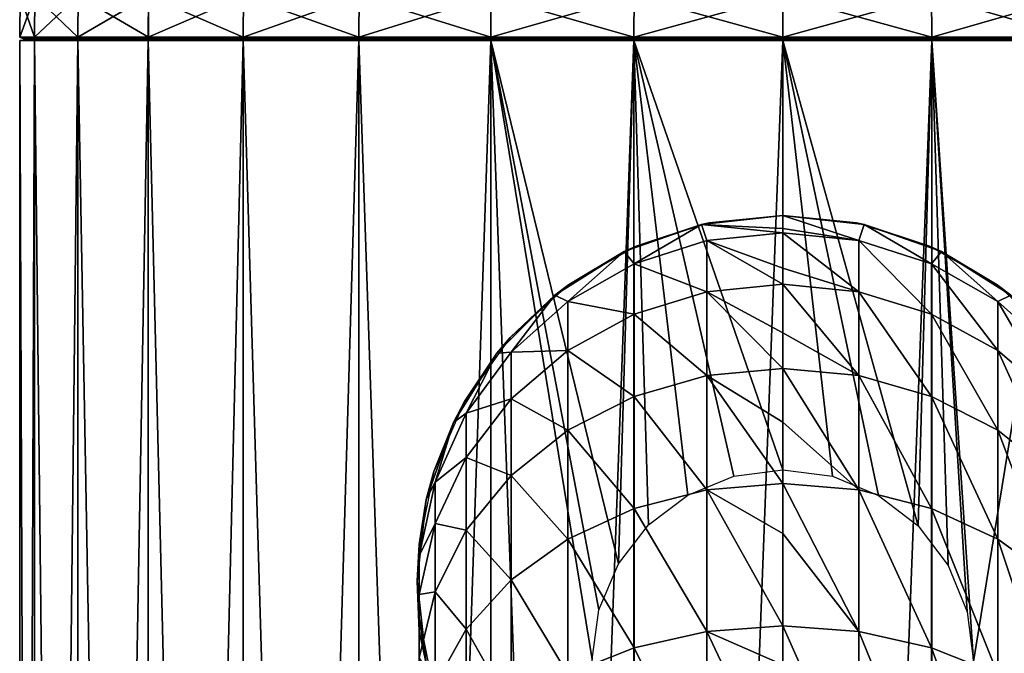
# Model space of a CAD drawing. Header units: millimetres. Extents: x -24 to 24, y -65 to 155.
# Tile 21 of 24: x -24 to 7, y 103 to 123. Entities that reach past the tile are written whole.
import ezdxf

# ---------------------------------------------------------------- set-up
doc = ezdxf.new("R2010")
doc.units = ezdxf.units.MM
doc.header["$LTSCALE"] = 61.297483
for name, color, linetype in [('10', 7, 'CONTINUOUS'), ('2', 7, 'CONTINUOUS'), ('3', 7, 'CONTINUOUS'), ('41', 7, 'CONTINUOUS'), ('42', 7, 'CONTINUOUS'), ('43', 7, 'CONTINUOUS'), ('44', 7, 'CONTINUOUS'), ('7', 7, 'CONTINUOUS'), ('8', 7, 'CONTINUOUS'), ('9', 7, 'CONTINUOUS')]:
    doc.layers.add(name, color=color, linetype=linetype)

msp = doc.modelspace()

# ---------------------------------------------------------------- linework, layer by layer
at = {"layer": '10', "color": 250, "linetype": 'Continuous', "true_color": 0x404040}
for points in [[(0, 117, 73.909), (-2.559, 116.712, 73.909), (0, 116.583, 79.774), (0, 117, 73.909)], [(-2.559, 116.712, 73.909), (-4.99, 115.861, 73.909), (-4.677, 115.475, 80.445), (-2.559, 116.712, 73.909)], [(-2.391, 116.208, 80.565), (-2.559, 116.712, 73.909), (-4.677, 115.475, 80.445), (-2.391, 116.208, 80.565)], [(-2.559, 116.712, 73.909), (0, 116.456, 80.605), (0, 116.583, 79.774), (-2.559, 116.712, 73.909)], [(0, 116.456, 80.605), (-2.559, 116.712, 73.909), (-2.391, 116.208, 80.565), (0, 116.456, 80.605)], [(0, 115.342, 85.522), (0, 116.456, 80.605), (-2.391, 116.208, 80.565), (0, 115.342, 85.522)], [(-2.391, 116.208, 80.565), (-4.677, 115.475, 80.445), (-2.391, 114.599, 87.052), (-2.391, 116.208, 80.565)], [(0, 114.837, 87.132), (0, 115.342, 85.522), (-2.391, 116.208, 80.565), (0, 114.837, 87.132)], [(0, 114.837, 87.132), (-2.391, 116.208, 80.565), (-2.391, 114.599, 87.052), (0, 114.837, 87.132)], [(-4.99, 115.861, 73.909), (-7.17, 114.491, 73.909), (-6.76, 114.289, 80.251), (-4.99, 115.861, 73.909)], [(-4.677, 115.475, 80.445), (-4.99, 115.861, 73.909), (-6.76, 114.289, 80.251), (-4.677, 115.475, 80.445)], [(-4.677, 115.475, 80.445), (-6.76, 114.289, 80.251), (-4.677, 113.894, 86.816), (-4.677, 115.475, 80.445)], [(-2.391, 114.599, 87.052), (-4.677, 115.475, 80.445), (-4.677, 113.894, 86.816), (-2.391, 114.599, 87.052)], [(-2.391, 114.599, 87.052), (-4.677, 113.894, 86.816), (-2.391, 111.962, 93.195), (-2.391, 114.599, 87.052)], [(0, 113.301, 91.036), (0, 114.837, 87.132), (-2.391, 114.599, 87.052), (0, 113.301, 91.036)], [(0, 112.185, 93.312), (0, 113.301, 91.036), (-2.391, 114.599, 87.052), (0, 112.185, 93.312)], [(0, 112.185, 93.312), (-2.391, 114.599, 87.052), (-2.391, 111.962, 93.195), (0, 112.185, 93.312)], [(-7.17, 114.491, 73.909), (-8.991, 112.67, 73.909), (-8.546, 112.701, 79.991), (-7.17, 114.491, 73.909)], [(-6.76, 114.289, 80.251), (-7.17, 114.491, 73.909), (-8.546, 112.701, 79.991), (-6.76, 114.289, 80.251)], [(-6.76, 114.289, 80.251), (-8.546, 112.701, 79.991), (-6.76, 112.755, 86.433), (-6.76, 114.289, 80.251)], [(-4.677, 113.894, 86.816), (-6.76, 114.289, 80.251), (-6.76, 112.755, 86.433), (-4.677, 113.894, 86.816)], [(-4.677, 113.894, 86.816), (-6.76, 112.755, 86.433), (-4.677, 111.306, 92.848), (-4.677, 113.894, 86.816)], [(-2.391, 111.962, 93.195), (-4.677, 113.894, 86.816), (-4.677, 111.306, 92.848), (-2.391, 111.962, 93.195)], [(-6.76, 112.755, 86.433), (-8.546, 112.701, 79.991), (-8.546, 111.23, 85.92), (-6.76, 112.755, 86.433)], [(-6.76, 112.755, 86.433), (-8.546, 111.23, 85.92), (-6.76, 110.243, 92.286), (-6.76, 112.755, 86.433)], [(-4.677, 111.306, 92.848), (-6.76, 112.755, 86.433), (-6.76, 110.243, 92.286), (-4.677, 111.306, 92.848)], [(-8.991, 112.67, 73.909), (-10.361, 110.49, 73.909), (-9.959, 110.782, 79.677), (-8.991, 112.67, 73.909)], [(-8.546, 112.701, 79.991), (-8.991, 112.67, 73.909), (-9.959, 110.782, 79.677), (-8.546, 112.701, 79.991)], [(-8.546, 112.701, 79.991), (-9.959, 110.782, 79.677), (-8.546, 111.23, 85.92), (-8.546, 112.701, 79.991)], [(0, 110.501, 96.207), (0, 112.185, 93.312), (-2.391, 111.962, 93.195), (0, 110.501, 96.207)], [(-2.391, 111.962, 93.195), (-4.677, 111.306, 92.848), (-2.391, 108.369, 98.831), (-2.391, 111.962, 93.195)], [(0, 108.569, 98.983), (0, 110.501, 96.207), (-2.391, 111.962, 93.195), (0, 108.569, 98.983)], [(0, 108.569, 98.983), (-2.391, 111.962, 93.195), (-2.391, 108.369, 98.831), (0, 108.569, 98.983)], [(-8.546, 111.23, 85.92), (-9.959, 110.782, 79.677), (-9.959, 109.387, 85.3), (-8.546, 111.23, 85.92)], [(-8.546, 111.23, 85.92), (-9.959, 109.387, 85.3), (-8.546, 108.821, 91.533), (-8.546, 111.23, 85.92)], [(-6.76, 110.243, 92.286), (-8.546, 111.23, 85.92), (-8.546, 108.821, 91.533), (-6.76, 110.243, 92.286)], [(-4.677, 111.306, 92.848), (-6.76, 110.243, 92.286), (-4.677, 107.777, 98.382), (-4.677, 111.306, 92.848)], [(-2.391, 108.369, 98.831), (-4.677, 111.306, 92.848), (-4.677, 107.777, 98.382), (-2.391, 108.369, 98.831)], [(-9.959, 110.782, 79.677), (-10.361, 110.49, 73.909), (-10.937, 108.614, 79.323), (-9.959, 110.782, 79.677)], [(-9.959, 110.782, 79.677), (-10.937, 108.614, 79.323), (-9.959, 109.387, 85.3), (-9.959, 110.782, 79.677)], [(-10.361, 110.49, 73.909), (-11.212, 108.059, 73.909), (-10.937, 108.614, 79.323), (-10.361, 110.49, 73.909)], [(-6.76, 110.243, 92.286), (-8.546, 108.821, 91.533), (-6.76, 106.819, 97.656), (-6.76, 110.243, 92.286)], [(-4.677, 107.777, 98.382), (-6.76, 110.243, 92.286), (-6.76, 106.819, 97.656), (-4.677, 107.777, 98.382)], [(-9.959, 109.387, 85.3), (-10.937, 108.614, 79.323), (-10.937, 107.305, 84.6), (-9.959, 109.387, 85.3)], [(-9.959, 109.387, 85.3), (-10.937, 107.305, 84.6), (-9.959, 107.102, 90.624), (-9.959, 109.387, 85.3)], [(-8.546, 108.821, 91.533), (-9.959, 109.387, 85.3), (-9.959, 107.102, 90.624), (-8.546, 108.821, 91.533)], [(-8.546, 108.821, 91.533), (-9.959, 107.102, 90.624), (-8.546, 105.537, 96.684), (-8.546, 108.821, 91.533)], [(-6.76, 106.819, 97.656), (-8.546, 108.821, 91.533), (-8.546, 105.537, 96.684), (-6.76, 106.819, 97.656)], [(-10.937, 108.614, 79.323), (-11.212, 108.059, 73.909), (-11.437, 106.293, 78.944), (-10.937, 108.614, 79.323)], [(-10.937, 108.614, 79.323), (-11.437, 106.293, 78.944), (-10.937, 107.305, 84.6), (-10.937, 108.614, 79.323)], [(0, 106.998, 100.93), (0, 108.569, 98.983), (-2.391, 108.369, 98.831), (0, 106.998, 100.93)], [(-2.391, 108.369, 98.831), (-4.677, 107.777, 98.382), (-2.391, 103.912, 103.813), (-2.391, 108.369, 98.831)], [(0, 104.085, 103.995), (0, 106.998, 100.93), (-2.391, 108.369, 98.831), (0, 104.085, 103.995)], [(0, 104.085, 103.995), (-2.391, 108.369, 98.831), (-2.391, 103.912, 103.813), (0, 104.085, 103.995)], [(-11.212, 108.059, 73.909), (-11.5, 105.5, 73.909), (-11.437, 106.293, 78.944), (-11.212, 108.059, 73.909)], [(-4.677, 107.777, 98.382), (-6.76, 106.819, 97.656), (-4.677, 103.4, 103.274), (-4.677, 107.777, 98.382)], [(-2.391, 103.912, 103.813), (-4.677, 107.777, 98.382), (-4.677, 103.4, 103.274), (-2.391, 103.912, 103.813)], [(-10.937, 107.305, 84.6), (-11.437, 106.293, 78.944), (-11.437, 105.076, 83.851), (-10.937, 107.305, 84.6)], [(-10.937, 107.305, 84.6), (-11.437, 105.076, 83.851), (-10.937, 105.16, 89.597), (-10.937, 107.305, 84.6)], [(-9.959, 107.102, 90.624), (-10.937, 107.305, 84.6), (-10.937, 105.16, 89.597), (-9.959, 107.102, 90.624)], [(-9.959, 107.102, 90.624), (-10.937, 105.16, 89.597), (-9.959, 103.987, 95.509), (-9.959, 107.102, 90.624)], [(-8.546, 105.537, 96.684), (-9.959, 107.102, 90.624), (-9.959, 103.987, 95.509), (-8.546, 105.537, 96.684)], [(-6.76, 106.819, 97.656), (-8.546, 105.537, 96.684), (-6.76, 102.572, 102.403), (-6.76, 106.819, 97.656)], [(-4.677, 103.4, 103.274), (-6.76, 106.819, 97.656), (-6.76, 102.572, 102.403), (-4.677, 103.4, 103.274)], [(-11.437, 106.293, 78.944), (-11.5, 105.5, 73.909), (-11.437, 103.921, 78.556), (-11.437, 106.293, 78.944)], [(-11.437, 106.293, 78.944), (-11.437, 103.921, 78.556), (-11.437, 105.076, 83.851), (-11.437, 106.293, 78.944)], [(-11.5, 105.5, 73.909), (-11.212, 102.941, 73.909), (-11.437, 103.921, 78.556), (-11.5, 105.5, 73.909)], [(-8.546, 105.537, 96.684), (-9.959, 103.987, 95.509), (-8.546, 101.464, 101.236), (-8.546, 105.537, 96.684)], [(-6.76, 102.572, 102.403), (-8.546, 105.537, 96.684), (-8.546, 101.464, 101.236), (-6.76, 102.572, 102.403)], [(-10.937, 105.16, 89.597), (-11.437, 105.076, 83.851), (-11.437, 103.082, 88.498), (-10.937, 105.16, 89.597)], [(-10.937, 105.16, 89.597), (-11.437, 103.082, 88.498), (-10.937, 102.237, 94.182), (-10.937, 105.16, 89.597)], [(-11.437, 105.076, 83.851), (-11.437, 103.921, 78.556), (-11.437, 102.797, 83.085), (-11.437, 105.076, 83.851)], [(-11.437, 105.076, 83.851), (-11.437, 102.797, 83.085), (-11.437, 103.082, 88.498), (-11.437, 105.076, 83.851)], [(-9.959, 103.987, 95.509), (-10.937, 105.16, 89.597), (-10.937, 102.237, 94.182), (-9.959, 103.987, 95.509)], [(0, 102.863, 105.11), (0, 104.085, 103.995), (-2.391, 103.912, 103.813), (0, 102.863, 105.11)], [(-11.437, 103.921, 78.556), (-11.212, 102.941, 73.909), (-10.937, 101.6, 78.176), (-11.437, 103.921, 78.556)], [(-11.437, 103.921, 78.556), (-10.937, 101.6, 78.176), (-11.437, 102.797, 83.085), (-11.437, 103.921, 78.556)], [(-9.959, 103.987, 95.509), (-10.937, 102.237, 94.182), (-9.959, 100.124, 99.826), (-9.959, 103.987, 95.509)], [(-8.546, 101.464, 101.236), (-9.959, 103.987, 95.509), (-9.959, 100.124, 99.826), (-8.546, 101.464, 101.236)], [(-2.391, 103.912, 103.813), (-4.677, 103.4, 103.274), (-2.391, 98.709, 108.009), (-2.391, 103.912, 103.813)], [(0, 98.85, 108.217), (0, 102.863, 105.11), (-2.391, 103.912, 103.813), (0, 98.85, 108.217)], [(0, 98.85, 108.217), (-2.391, 103.912, 103.813), (-2.391, 98.709, 108.009), (0, 98.85, 108.217)], [(-4.677, 103.4, 103.274), (-6.76, 102.572, 102.403), (-4.677, 98.291, 107.395), (-4.677, 103.4, 103.274)], [(-2.391, 98.709, 108.009), (-4.677, 103.4, 103.274), (-4.677, 98.291, 107.395), (-2.391, 98.709, 108.009)]]:
    msp.add_3dface(points, dxfattribs=at)
at = {"layer": '2', "color": 250, "linetype": 'Continuous', "true_color": 0x404040}
for points in [[(4.68, 0, -23.539), (0, 0, -24), (4.682, 122.5, -23.539), (4.68, 0, -23.539)], [(4.682, 122.5, -23.539), (0, 0, -24), (0, 122.5, -24), (4.682, 122.5, -23.539)], [(3.012, 108.189, 23.81), (4.253, 107.232, 23.62), (0, 122.5, 24), (3.012, 108.189, 23.81)], [(0, 122.5, 24), (4.253, 107.232, 23.62), (4.682, 122.5, 23.539), (0, 122.5, 24)], [(1.56, 108.793, 23.949), (3.012, 108.189, 23.81), (0, 122.5, 24), (1.56, 108.793, 23.949)], [(0, 109, 24), (1.56, 108.793, 23.949), (0, 122.5, 24), (0, 109, 24)], [(4.253, 107.232, 23.62), (5.204, 105.986, 23.429), (4.682, 122.5, 23.539), (4.253, 107.232, 23.62)], [(9.183, 0, -22.173), (4.68, 0, -23.539), (9.184, 122.5, -22.173), (9.183, 0, -22.173)], [(9.184, 122.5, -22.173), (4.68, 0, -23.539), (4.682, 122.5, -23.539), (9.184, 122.5, -22.173)], [(5.802, 104.53, 23.288), (6, 102.963, 23.238), (4.682, 122.5, 23.539), (5.802, 104.53, 23.288)], [(4.682, 122.5, 23.539), (6, 102.963, 23.238), (9.184, 122.5, 22.173), (4.682, 122.5, 23.539)], [(5.204, 105.986, 23.429), (5.802, 104.53, 23.288), (4.682, 122.5, 23.539), (5.204, 105.986, 23.429)], [(6, 102.963, 23.238), (9.183, 0, 22.173), (9.184, 122.5, 22.173), (6, 102.963, 23.238)]]:
    msp.add_3dface(points, dxfattribs=at)
at = {"layer": '3', "color": 250, "linetype": 'Continuous', "true_color": 0x404040}
for points in [[(-23.538, 0, -4.684), (-24, 0), (-23.539, 122.5, -4.682), (-23.538, 0, -4.684)], [(-24, 0), (-23.538, 0, 4.684), (-24, 122.5), (-24, 0)], [(-23.539, 122.5, -4.682), (-24, 0), (-24, 122.5), (-23.539, 122.5, -4.682)], [(-24, 122.5), (-23.538, 0, 4.684), (-23.539, 122.5, 4.682), (-24, 122.5)], [(-22.173, 122.5, -9.184), (-23.538, 0, -4.684), (-23.539, 122.5, -4.682), (-22.173, 122.5, -9.184)], [(-23.538, 0, 4.684), (-22.172, 0, 9.186), (-23.539, 122.5, 4.682), (-23.538, 0, 4.684)], [(-23.539, 122.5, 4.682), (-22.172, 0, 9.186), (-22.173, 122.5, 9.184), (-23.539, 122.5, 4.682)], [(-22.172, 0, -9.186), (-23.538, 0, -4.684), (-22.173, 122.5, -9.184), (-22.172, 0, -9.186)], [(-19.955, 122.5, -13.334), (-22.172, 0, -9.186), (-22.173, 122.5, -9.184), (-19.955, 122.5, -13.334)], [(-22.172, 0, 9.186), (-19.956, 0, 13.333), (-22.173, 122.5, 9.184), (-22.172, 0, 9.186)], [(-22.173, 122.5, 9.184), (-19.956, 0, 13.333), (-19.955, 122.5, 13.334), (-22.173, 122.5, 9.184)], [(-19.956, 0, -13.333), (-22.172, 0, -9.186), (-19.955, 122.5, -13.334), (-19.956, 0, -13.333)], [(-16.972, 0, -16.969), (-19.956, 0, -13.333), (-16.971, 122.5, -16.971), (-16.972, 0, -16.969)], [(-16.971, 122.5, -16.971), (-19.956, 0, -13.333), (-19.955, 122.5, -13.334), (-16.971, 122.5, -16.971)], [(-19.956, 0, 13.333), (-16.972, 0, 16.969), (-19.955, 122.5, 13.334), (-19.956, 0, 13.333)], [(-19.955, 122.5, 13.334), (-16.972, 0, 16.969), (-16.971, 122.5, 16.971), (-19.955, 122.5, 13.334)], [(-13.334, 0, -19.955), (-16.972, 0, -16.969), (-13.334, 122.5, -19.955), (-13.334, 0, -19.955)], [(-13.334, 122.5, -19.955), (-16.972, 0, -16.969), (-16.971, 122.5, -16.971), (-13.334, 122.5, -19.955)], [(-16.972, 0, 16.969), (-13.334, 0, 19.955), (-16.971, 122.5, 16.971), (-16.972, 0, 16.969)], [(-16.971, 122.5, 16.971), (-13.334, 0, 19.955), (-13.334, 122.5, 19.955), (-16.971, 122.5, 16.971)], [(-9.183, 0, -22.173), (-13.334, 0, -19.955), (-9.184, 122.5, -22.173), (-9.183, 0, -22.173)], [(-9.184, 122.5, -22.173), (-13.334, 0, -19.955), (-13.334, 122.5, -19.955), (-9.184, 122.5, -22.173)], [(-13.334, 0, 19.955), (-9.183, 0, 22.173), (-13.334, 122.5, 19.955), (-13.334, 0, 19.955)], [(-13.334, 122.5, 19.955), (-9.183, 0, 22.173), (-9.184, 122.5, 22.173), (-13.334, 122.5, 19.955)], [(-4.682, 122.5, -23.539), (-9.183, 0, -22.173), (-9.184, 122.5, -22.173), (-4.682, 122.5, -23.539)], [(-9.183, 0, 22.173), (-4.68, 0, 23.539), (-9.184, 122.5, 22.173), (-9.183, 0, 22.173)], [(-9.184, 122.5, 22.173), (-4.68, 0, 23.539), (-6, 103.03, 23.238), (-9.184, 122.5, 22.173)], [(-4.682, 122.5, 23.539), (-9.184, 122.5, 22.173), (-5.173, 106.04, 23.436), (-4.682, 122.5, 23.539)], [(-5.173, 106.04, 23.436), (-9.184, 122.5, 22.173), (-5.784, 104.595, 23.293), (-5.173, 106.04, 23.436)], [(-5.784, 104.595, 23.293), (-9.184, 122.5, 22.173), (-6, 103.03, 23.238), (-5.784, 104.595, 23.293)], [(-4.68, 0, -23.539), (-9.183, 0, -22.173), (-4.682, 122.5, -23.539), (-4.68, 0, -23.539)], [(-4.22, 107.265, 23.626), (-4.682, 122.5, 23.539), (-5.173, 106.04, 23.436), (-4.22, 107.265, 23.626)], [(0, 122.5, -24), (-4.68, 0, -23.539), (-4.682, 122.5, -23.539), (0, 122.5, -24)], [(0, 109, 24), (0, 122.5, 24), (-4.682, 122.5, 23.539), (0, 109, 24)], [(0, 109, 24), (-4.682, 122.5, 23.539), (-1.545, 108.797, 23.95), (0, 109, 24)], [(-1.545, 108.797, 23.95), (-4.682, 122.5, 23.539), (-2.986, 108.204, 23.814), (-1.545, 108.797, 23.95)], [(-2.986, 108.204, 23.814), (-4.682, 122.5, 23.539), (-4.22, 107.265, 23.626), (-2.986, 108.204, 23.814)], [(0, 0, -24), (-4.68, 0, -23.539), (0, 122.5, -24), (0, 0, -24)]]:
    msp.add_3dface(points, dxfattribs=at)
at = {"layer": '41', "color": 250, "linetype": 'Continuous', "true_color": 0x404040}
for points in [[(-23.988, 123.901, 0.001), (-23.527, 123.901, -4.679), (-23.999, 122.601, 0.001), (-23.988, 123.901, 0.001)], [(-23.999, 122.601, 0.001), (-23.527, 123.901, -4.679), (-23.538, 122.601, -4.681), (-23.999, 122.601, 0.001)], [(-23.538, 122.601, 4.682), (-23.988, 123.901, 0.001), (-23.999, 122.601, 0.001), (-23.538, 122.601, 4.682)], [(-23.527, 123.901, 4.68), (-23.988, 123.901, 0.001), (-23.538, 122.601, 4.682), (-23.527, 123.901, 4.68)], [(-23.527, 123.901, -4.679), (-22.162, 123.901, -9.179), (-23.538, 122.601, -4.681), (-23.527, 123.901, -4.679)], [(-23.538, 122.601, -4.681), (-22.162, 123.901, -9.179), (-22.172, 122.601, -9.184), (-23.538, 122.601, -4.681)], [(-22.172, 122.601, 9.185), (-23.527, 123.901, 4.68), (-23.538, 122.601, 4.682), (-22.172, 122.601, 9.185)], [(-22.162, 123.901, 9.18), (-23.527, 123.901, 4.68), (-22.172, 122.601, 9.185), (-22.162, 123.901, 9.18)], [(-22.162, 123.901, -9.179), (-19.945, 123.901, -13.326), (-22.172, 122.601, -9.184), (-22.162, 123.901, -9.179)], [(-22.172, 122.601, -9.184), (-19.945, 123.901, -13.326), (-19.955, 122.601, -13.333), (-22.172, 122.601, -9.184)], [(-19.954, 122.601, 13.334), (-22.162, 123.901, 9.18), (-22.172, 122.601, 9.185), (-19.954, 122.601, 13.334)], [(-19.945, 123.901, 13.327), (-22.162, 123.901, 9.18), (-19.954, 122.601, 13.334), (-19.945, 123.901, 13.327)], [(-19.945, 123.901, -13.326), (-16.962, 123.901, -16.962), (-19.955, 122.601, -13.333), (-19.945, 123.901, -13.326)], [(-19.955, 122.601, -13.333), (-16.962, 123.901, -16.962), (-16.97, 122.601, -16.97), (-19.955, 122.601, -13.333)], [(-16.97, 122.601, 16.97), (-19.945, 123.901, 13.327), (-19.954, 122.601, 13.334), (-16.97, 122.601, 16.97)], [(-16.962, 123.901, 16.962), (-19.945, 123.901, 13.327), (-16.97, 122.601, 16.97), (-16.962, 123.901, 16.962)], [(-16.962, 123.901, -16.962), (-13.327, 123.901, -19.945), (-16.97, 122.601, -16.97), (-16.962, 123.901, -16.962)], [(-16.97, 122.601, -16.97), (-13.327, 123.901, -19.945), (-13.334, 122.601, -19.954), (-16.97, 122.601, -16.97)], [(-13.333, 122.601, 19.955), (-16.962, 123.901, 16.962), (-16.97, 122.601, 16.97), (-13.333, 122.601, 19.955)], [(-13.326, 123.901, 19.945), (-16.962, 123.901, 16.962), (-13.333, 122.601, 19.955), (-13.326, 123.901, 19.945)], [(-13.327, 123.901, -19.945), (-9.18, 123.901, -22.162), (-13.334, 122.601, -19.954), (-13.327, 123.901, -19.945)], [(-13.334, 122.601, -19.954), (-9.18, 123.901, -22.162), (-9.185, 122.601, -22.172), (-13.334, 122.601, -19.954)], [(-9.184, 122.601, 22.172), (-13.326, 123.901, 19.945), (-13.333, 122.601, 19.955), (-9.184, 122.601, 22.172)], [(-9.179, 123.901, 22.162), (-13.326, 123.901, 19.945), (-9.184, 122.601, 22.172), (-9.179, 123.901, 22.162)], [(-9.18, 123.901, -22.162), (-4.68, 123.901, -23.527), (-9.185, 122.601, -22.172), (-9.18, 123.901, -22.162)], [(-9.185, 122.601, -22.172), (-4.68, 123.901, -23.527), (-4.682, 122.601, -23.538), (-9.185, 122.601, -22.172)], [(-4.681, 122.601, 23.538), (-9.179, 123.901, 22.162), (-9.184, 122.601, 22.172), (-4.681, 122.601, 23.538)], [(-4.679, 123.901, 23.527), (-9.179, 123.901, 22.162), (-4.681, 122.601, 23.538), (-4.679, 123.901, 23.527)], [(-4.68, 123.901, -23.527), (-0.001, 123.901, -23.988), (-4.682, 122.601, -23.538), (-4.68, 123.901, -23.527)], [(-4.682, 122.601, -23.538), (-0.001, 123.901, -23.988), (-0.001, 122.601, -23.999), (-4.682, 122.601, -23.538)], [(0.001, 122.601, 23.999), (-4.679, 123.901, 23.527), (-4.681, 122.601, 23.538), (0.001, 122.601, 23.999)], [(0.001, 123.901, 23.988), (-4.679, 123.901, 23.527), (0.001, 122.601, 23.999), (0.001, 123.901, 23.988)]]:
    msp.add_3dface(points, dxfattribs=at)
at = {"layer": '42', "color": 250, "linetype": 'Continuous', "true_color": 0x404040}
for points in [[(-0.001, 122.601, -23.999), (-0.001, 123.901, -23.988), (4.679, 123.901, -23.527), (-0.001, 122.601, -23.999)], [(-0.001, 122.601, -23.999), (4.679, 123.901, -23.527), (4.681, 122.601, -23.538), (-0.001, 122.601, -23.999)], [(0.001, 123.901, 23.988), (0.001, 122.601, 23.999), (4.682, 122.601, 23.538), (0.001, 123.901, 23.988)], [(4.68, 123.901, 23.527), (0.001, 123.901, 23.988), (4.682, 122.601, 23.538), (4.68, 123.901, 23.527)], [(4.679, 123.901, -23.527), (9.179, 123.901, -22.162), (4.681, 122.601, -23.538), (4.679, 123.901, -23.527)], [(9.18, 123.901, 22.162), (4.68, 123.901, 23.527), (9.185, 122.601, 22.172), (9.18, 123.901, 22.162)], [(9.185, 122.601, 22.172), (4.68, 123.901, 23.527), (4.682, 122.601, 23.538), (9.185, 122.601, 22.172)], [(4.681, 122.601, -23.538), (9.179, 123.901, -22.162), (9.184, 122.601, -22.172), (4.681, 122.601, -23.538)]]:
    msp.add_3dface(points, dxfattribs=at)
at = {"layer": '43', "color": 250, "linetype": 'Continuous', "true_color": 0x404040}
for points in [[(-23.538, 122.601, 4.682), (-23.999, 122.601, 0.001), (-23.884, 122.551, 2.214), (-23.538, 122.601, 4.682)], [(-23.999, 122.601, 0.001), (-23.538, 122.601, -4.681), (-23.884, 122.551, -2.213), (-23.999, 122.601, 0.001)], [(-23.884, 122.551, 2.214), (-23.999, 122.601, 0.001), (-23.884, 122.551, -2.213), (-23.884, 122.551, 2.214)], [(-23.847, 122.514, 2.21), (-23.847, 122.514, -2.209), (-23.899, 122.5, 0.001), (-23.847, 122.514, 2.21)], [(-23.44, 122.5, 4.664), (-23.847, 122.514, 2.21), (-23.899, 122.5, 0.001), (-23.44, 122.5, 4.664)], [(-23.899, 122.5, 0.001), (-23.847, 122.514, -2.209), (-23.44, 122.5, -4.663), (-23.899, 122.5, 0.001)], [(-23.07, 122.551, 6.565), (-23.538, 122.601, 4.682), (-23.884, 122.551, 2.214), (-23.07, 122.551, 6.565)], [(-23.884, 122.551, -2.213), (-23.538, 122.601, -4.681), (-23.071, 122.551, -6.564), (-23.884, 122.551, -2.213)], [(-23.07, 122.551, 6.565), (-23.884, 122.551, 2.214), (-23.035, 122.514, 6.555), (-23.07, 122.551, 6.565)], [(-23.884, 122.551, 2.214), (-23.884, 122.551, -2.213), (-23.847, 122.514, 2.21), (-23.884, 122.551, 2.214)], [(-23.035, 122.514, 6.555), (-23.884, 122.551, 2.214), (-23.847, 122.514, 2.21), (-23.035, 122.514, 6.555)], [(-23.884, 122.551, -2.213), (-23.071, 122.551, -6.564), (-23.847, 122.514, -2.209), (-23.884, 122.551, -2.213)], [(-23.847, 122.514, 2.21), (-23.884, 122.551, -2.213), (-23.847, 122.514, -2.209), (-23.847, 122.514, 2.21)], [(-23.847, 122.514, -2.209), (-23.071, 122.551, -6.564), (-23.035, 122.514, -6.554), (-23.847, 122.514, -2.209)], [(-23.035, 122.514, 6.555), (-23.847, 122.514, 2.21), (-23.44, 122.5, 4.664), (-23.035, 122.514, 6.555)], [(-23.847, 122.514, -2.209), (-23.035, 122.514, -6.554), (-23.44, 122.5, -4.663), (-23.847, 122.514, -2.209)], [(-22.172, 122.601, 9.185), (-23.538, 122.601, 4.682), (-23.07, 122.551, 6.565), (-22.172, 122.601, 9.185)], [(-23.538, 122.601, -4.681), (-22.172, 122.601, -9.184), (-23.071, 122.551, -6.564), (-23.538, 122.601, -4.681)], [(-22.079, 122.5, 9.147), (-23.035, 122.514, 6.555), (-23.44, 122.5, 4.664), (-22.079, 122.5, 9.147)], [(-23.44, 122.5, -4.663), (-23.035, 122.514, -6.554), (-22.08, 122.5, -9.146), (-23.44, 122.5, -4.663)], [(-23.071, 122.551, -6.564), (-22.172, 122.601, -9.184), (-21.472, 122.551, -10.691), (-23.071, 122.551, -6.564)], [(-23.071, 122.551, -6.564), (-21.472, 122.551, -10.691), (-23.035, 122.514, -6.554), (-23.071, 122.551, -6.564)], [(-21.471, 122.551, 10.692), (-22.172, 122.601, 9.185), (-23.07, 122.551, 6.565), (-21.471, 122.551, 10.692)], [(-21.471, 122.551, 10.692), (-23.07, 122.551, 6.565), (-21.438, 122.514, 10.676), (-21.471, 122.551, 10.692)], [(-21.438, 122.514, 10.676), (-23.07, 122.551, 6.565), (-23.035, 122.514, 6.555), (-21.438, 122.514, 10.676)], [(-23.035, 122.514, -6.554), (-21.472, 122.551, -10.691), (-21.439, 122.514, -10.675), (-23.035, 122.514, -6.554)], [(-21.438, 122.514, 10.676), (-23.035, 122.514, 6.555), (-22.079, 122.5, 9.147), (-21.438, 122.514, 10.676)], [(-23.035, 122.514, -6.554), (-21.439, 122.514, -10.675), (-22.08, 122.5, -9.146), (-23.035, 122.514, -6.554)], [(-19.954, 122.601, 13.334), (-22.172, 122.601, 9.185), (-21.471, 122.551, 10.692), (-19.954, 122.601, 13.334)], [(-22.172, 122.601, -9.184), (-19.955, 122.601, -13.333), (-21.472, 122.551, -10.691), (-22.172, 122.601, -9.184)], [(-22.08, 122.5, -9.146), (-21.439, 122.514, -10.675), (-19.871, 122.5, -13.279), (-22.08, 122.5, -9.146)], [(-19.87, 122.5, 13.279), (-21.438, 122.514, 10.676), (-22.079, 122.5, 9.147), (-19.87, 122.5, 13.279)], [(-21.472, 122.551, -10.691), (-19.955, 122.601, -13.333), (-19.142, 122.551, -14.454), (-21.472, 122.551, -10.691)], [(-21.472, 122.551, -10.691), (-19.142, 122.551, -14.454), (-21.439, 122.514, -10.675), (-21.472, 122.551, -10.691)], [(-19.141, 122.551, 14.455), (-19.954, 122.601, 13.334), (-21.471, 122.551, 10.692), (-19.141, 122.551, 14.455)], [(-19.141, 122.551, 14.455), (-21.471, 122.551, 10.692), (-19.112, 122.514, 14.433), (-19.141, 122.551, 14.455)], [(-19.112, 122.514, 14.433), (-21.471, 122.551, 10.692), (-21.438, 122.514, 10.676), (-19.112, 122.514, 14.433)], [(-21.439, 122.514, -10.675), (-19.142, 122.551, -14.454), (-19.112, 122.514, -14.432), (-21.439, 122.514, -10.675)], [(-21.439, 122.514, -10.675), (-19.112, 122.514, -14.432), (-19.871, 122.5, -13.279), (-21.439, 122.514, -10.675)], [(-19.112, 122.514, 14.433), (-21.438, 122.514, 10.676), (-19.87, 122.5, 13.279), (-19.112, 122.514, 14.433)], [(-19.955, 122.601, -13.333), (-16.97, 122.601, -16.97), (-19.142, 122.551, -14.454), (-19.955, 122.601, -13.333)], [(-16.97, 122.601, 16.97), (-19.954, 122.601, 13.334), (-19.141, 122.551, 14.455), (-16.97, 122.601, 16.97)], [(-19.871, 122.5, -13.279), (-19.112, 122.514, -14.432), (-16.898, 122.5, -16.9), (-19.871, 122.5, -13.279)], [(-16.897, 122.5, 16.901), (-19.112, 122.514, 14.433), (-19.87, 122.5, 13.279), (-16.897, 122.5, 16.901)], [(-19.142, 122.551, -14.454), (-16.97, 122.601, -16.97), (-16.16, 122.551, -17.726), (-19.142, 122.551, -14.454)], [(-19.142, 122.551, -14.454), (-16.16, 122.551, -17.726), (-19.112, 122.514, -14.432), (-19.142, 122.551, -14.454)], [(-16.159, 122.551, 17.726), (-16.97, 122.601, 16.97), (-19.141, 122.551, 14.455), (-16.159, 122.551, 17.726)], [(-16.159, 122.551, 17.726), (-19.141, 122.551, 14.455), (-16.134, 122.514, 17.699), (-16.159, 122.551, 17.726)], [(-16.134, 122.514, 17.699), (-19.141, 122.551, 14.455), (-19.112, 122.514, 14.433), (-16.134, 122.514, 17.699)], [(-19.112, 122.514, -14.432), (-16.16, 122.551, -17.726), (-16.135, 122.514, -17.698), (-19.112, 122.514, -14.432)], [(-16.134, 122.514, 17.699), (-19.112, 122.514, 14.433), (-16.897, 122.5, 16.901), (-16.134, 122.514, 17.699)], [(-19.112, 122.514, -14.432), (-16.135, 122.514, -17.698), (-16.898, 122.5, -16.9), (-19.112, 122.514, -14.432)], [(-13.333, 122.601, 19.955), (-16.97, 122.601, 16.97), (-16.159, 122.551, 17.726), (-13.333, 122.601, 19.955)], [(-16.97, 122.601, -16.97), (-13.334, 122.601, -19.954), (-16.16, 122.551, -17.726), (-16.97, 122.601, -16.97)], [(-16.898, 122.5, -16.9), (-16.135, 122.514, -17.698), (-13.276, 122.5, -19.873), (-16.898, 122.5, -16.9)], [(-13.275, 122.5, 19.873), (-16.134, 122.514, 17.699), (-16.897, 122.5, 16.901), (-13.275, 122.5, 19.873)], [(-16.16, 122.551, -17.726), (-13.334, 122.601, -19.954), (-12.627, 122.551, -20.393), (-16.16, 122.551, -17.726)], [(-16.16, 122.551, -17.726), (-12.627, 122.551, -20.393), (-16.135, 122.514, -17.698), (-16.16, 122.551, -17.726)], [(-12.627, 122.551, 20.394), (-13.333, 122.601, 19.955), (-16.159, 122.551, 17.726), (-12.627, 122.551, 20.394)], [(-12.627, 122.551, 20.394), (-16.159, 122.551, 17.726), (-12.607, 122.514, 20.362), (-12.627, 122.551, 20.394)], [(-12.607, 122.514, 20.362), (-16.159, 122.551, 17.726), (-16.134, 122.514, 17.699), (-12.607, 122.514, 20.362)], [(-16.135, 122.514, -17.698), (-12.627, 122.551, -20.393), (-12.608, 122.514, -20.362), (-16.135, 122.514, -17.698)], [(-16.135, 122.514, -17.698), (-12.608, 122.514, -20.362), (-13.276, 122.5, -19.873), (-16.135, 122.514, -17.698)], [(-12.607, 122.514, 20.362), (-16.134, 122.514, 17.699), (-13.275, 122.5, 19.873), (-12.607, 122.514, 20.362)], [(-13.334, 122.601, -19.954), (-9.185, 122.601, -22.172), (-12.627, 122.551, -20.393), (-13.334, 122.601, -19.954)], [(-9.184, 122.601, 22.172), (-13.333, 122.601, 19.955), (-12.627, 122.551, 20.394), (-9.184, 122.601, 22.172)], [(-13.276, 122.5, -19.873), (-12.608, 122.514, -20.362), (-9.143, 122.5, -22.081), (-13.276, 122.5, -19.873)], [(-9.142, 122.5, 22.081), (-12.607, 122.514, 20.362), (-13.275, 122.5, 19.873), (-9.142, 122.5, 22.081)], [(-8.664, 122.551, 22.366), (-9.184, 122.601, 22.172), (-12.627, 122.551, 20.394), (-8.664, 122.551, 22.366)], [(-12.627, 122.551, -20.393), (-9.185, 122.601, -22.172), (-8.665, 122.551, -22.366), (-12.627, 122.551, -20.393)], [(-8.664, 122.551, 22.366), (-12.627, 122.551, 20.394), (-8.651, 122.514, 22.332), (-8.664, 122.551, 22.366)], [(-8.651, 122.514, 22.332), (-12.627, 122.551, 20.394), (-12.607, 122.514, 20.362), (-8.651, 122.514, 22.332)], [(-12.627, 122.551, -20.393), (-8.665, 122.551, -22.366), (-12.608, 122.514, -20.362), (-12.627, 122.551, -20.393)], [(-12.608, 122.514, -20.362), (-8.665, 122.551, -22.366), (-8.652, 122.514, -22.332), (-12.608, 122.514, -20.362)], [(-12.608, 122.514, -20.362), (-8.652, 122.514, -22.332), (-9.143, 122.5, -22.081), (-12.608, 122.514, -20.362)], [(-8.651, 122.514, 22.332), (-12.607, 122.514, 20.362), (-9.142, 122.5, 22.081), (-8.651, 122.514, 22.332)], [(-9.185, 122.601, -22.172), (-4.682, 122.601, -23.538), (-8.665, 122.551, -22.366), (-9.185, 122.601, -22.172)], [(-4.681, 122.601, 23.538), (-9.184, 122.601, 22.172), (-8.664, 122.551, 22.366), (-4.681, 122.601, 23.538)], [(-9.143, 122.5, -22.081), (-8.652, 122.514, -22.332), (-4.659, 122.5, -23.441), (-9.143, 122.5, -22.081)], [(-4.658, 122.5, 23.441), (-8.651, 122.514, 22.332), (-9.142, 122.5, 22.081), (-4.658, 122.5, 23.441)], [(-8.665, 122.551, -22.366), (-4.682, 122.601, -23.538), (-4.408, 122.551, -23.578), (-8.665, 122.551, -22.366)], [(-8.665, 122.551, -22.366), (-4.408, 122.551, -23.578), (-8.652, 122.514, -22.332), (-8.665, 122.551, -22.366)], [(-4.407, 122.551, 23.578), (-4.681, 122.601, 23.538), (-8.664, 122.551, 22.366), (-4.407, 122.551, 23.578)], [(-4.407, 122.551, 23.578), (-8.664, 122.551, 22.366), (-4.4, 122.514, 23.542), (-4.407, 122.551, 23.578)], [(-4.4, 122.514, 23.542), (-8.664, 122.551, 22.366), (-8.651, 122.514, 22.332), (-4.4, 122.514, 23.542)], [(-8.652, 122.514, -22.332), (-4.408, 122.551, -23.578), (-4.401, 122.514, -23.541), (-8.652, 122.514, -22.332)], [(-8.652, 122.514, -22.332), (-4.401, 122.514, -23.541), (-4.659, 122.5, -23.441), (-8.652, 122.514, -22.332)], [(-4.4, 122.514, 23.542), (-8.651, 122.514, 22.332), (-4.658, 122.5, 23.441), (-4.4, 122.514, 23.542)], [(-4.682, 122.601, -23.538), (-0.001, 122.601, -23.999), (-4.408, 122.551, -23.578), (-4.682, 122.601, -23.538)], [(0.001, 122.601, 23.999), (-4.681, 122.601, 23.538), (0.001, 122.551, 23.986), (0.001, 122.601, 23.999)], [(0.001, 122.551, 23.986), (-4.681, 122.601, 23.538), (-4.407, 122.551, 23.578), (0.001, 122.551, 23.986)], [(-4.401, 122.514, -23.541), (-0.001, 122.514, -23.949), (-4.659, 122.5, -23.441), (-4.401, 122.514, -23.541)], [(-4.659, 122.5, -23.441), (-0.001, 122.514, -23.949), (-0.001, 122.5, -23.899), (-4.659, 122.5, -23.441)], [(0.001, 122.5, 23.899), (-4.4, 122.514, 23.542), (-4.658, 122.5, 23.441), (0.001, 122.5, 23.899)], [(-4.408, 122.551, -23.578), (-0.001, 122.601, -23.999), (-0.001, 122.551, -23.986), (-4.408, 122.551, -23.578)], [(-4.408, 122.551, -23.578), (-0.001, 122.551, -23.986), (-4.401, 122.514, -23.541), (-4.408, 122.551, -23.578)], [(0.001, 122.551, 23.986), (-4.407, 122.551, 23.578), (0.001, 122.514, 23.949), (0.001, 122.551, 23.986)], [(0.001, 122.514, 23.949), (-4.407, 122.551, 23.578), (-4.4, 122.514, 23.542), (0.001, 122.514, 23.949)], [(-4.401, 122.514, -23.541), (-0.001, 122.551, -23.986), (-0.001, 122.514, -23.949), (-4.401, 122.514, -23.541)], [(0.001, 122.514, 23.949), (-4.4, 122.514, 23.542), (0.001, 122.5, 23.899), (0.001, 122.514, 23.949)]]:
    msp.add_3dface(points, dxfattribs=at)
at = {"layer": '44', "color": 250, "linetype": 'Continuous', "true_color": 0x404040}
for points in [[(-0.001, 122.601, -23.999), (4.681, 122.601, -23.538), (-0.001, 122.551, -23.986), (-0.001, 122.601, -23.999)], [(-0.001, 122.551, -23.986), (4.681, 122.601, -23.538), (4.407, 122.551, -23.578), (-0.001, 122.551, -23.986)], [(-0.001, 122.514, -23.949), (-0.001, 122.551, -23.986), (4.407, 122.551, -23.578), (-0.001, 122.514, -23.949)], [(-0.001, 122.514, -23.949), (4.407, 122.551, -23.578), (4.4, 122.514, -23.542), (-0.001, 122.514, -23.949)], [(-0.001, 122.5, -23.899), (-0.001, 122.514, -23.949), (4.4, 122.514, -23.542), (-0.001, 122.5, -23.899)], [(-0.001, 122.5, -23.899), (4.4, 122.514, -23.542), (4.658, 122.5, -23.441), (-0.001, 122.5, -23.899)], [(4.682, 122.601, 23.538), (0.001, 122.601, 23.999), (4.408, 122.551, 23.578), (4.682, 122.601, 23.538)], [(0.001, 122.601, 23.999), (0.001, 122.551, 23.986), (4.408, 122.551, 23.578), (0.001, 122.601, 23.999)], [(0.001, 122.551, 23.986), (0.001, 122.514, 23.949), (4.401, 122.514, 23.541), (0.001, 122.551, 23.986)], [(4.408, 122.551, 23.578), (0.001, 122.551, 23.986), (4.401, 122.514, 23.541), (4.408, 122.551, 23.578)], [(0.001, 122.514, 23.949), (0.001, 122.5, 23.899), (4.659, 122.5, 23.441), (0.001, 122.514, 23.949)], [(4.401, 122.514, 23.541), (0.001, 122.514, 23.949), (4.659, 122.5, 23.441), (4.401, 122.514, 23.541)], [(4.407, 122.551, -23.578), (8.664, 122.551, -22.366), (4.4, 122.514, -23.542), (4.407, 122.551, -23.578)], [(4.4, 122.514, -23.542), (8.664, 122.551, -22.366), (8.651, 122.514, -22.332), (4.4, 122.514, -23.542)], [(4.4, 122.514, -23.542), (8.651, 122.514, -22.332), (4.658, 122.5, -23.441), (4.4, 122.514, -23.542)], [(8.652, 122.514, 22.332), (4.408, 122.551, 23.578), (4.401, 122.514, 23.541), (8.652, 122.514, 22.332)], [(8.652, 122.514, 22.332), (4.401, 122.514, 23.541), (4.659, 122.5, 23.441), (8.652, 122.514, 22.332)], [(4.407, 122.551, -23.578), (4.681, 122.601, -23.538), (8.664, 122.551, -22.366), (4.407, 122.551, -23.578)], [(8.665, 122.551, 22.366), (4.682, 122.601, 23.538), (4.408, 122.551, 23.578), (8.665, 122.551, 22.366)], [(8.665, 122.551, 22.366), (4.408, 122.551, 23.578), (8.652, 122.514, 22.332), (8.665, 122.551, 22.366)], [(4.658, 122.5, -23.441), (8.651, 122.514, -22.332), (9.142, 122.5, -22.081), (4.658, 122.5, -23.441)], [(9.143, 122.5, 22.081), (8.652, 122.514, 22.332), (4.659, 122.5, 23.441), (9.143, 122.5, 22.081)], [(4.681, 122.601, -23.538), (9.184, 122.601, -22.172), (8.664, 122.551, -22.366), (4.681, 122.601, -23.538)], [(9.185, 122.601, 22.172), (4.682, 122.601, 23.538), (8.665, 122.551, 22.366), (9.185, 122.601, 22.172)]]:
    msp.add_3dface(points, dxfattribs=at)
at = {"layer": '7', "color": 250, "linetype": 'Continuous', "true_color": 0x404040}
for points in [[(0, 117, 73.909), (2.559, 116.712, 73.909), (0, 117, 24), (0, 117, 73.909)], [(0, 117, 24), (2.559, 116.712, 73.909), (2.313, 116.765, 23.888), (0, 117, 24)], [(2.313, 116.765, 23.888), (2.559, 116.712, 73.909), (4.611, 116.035, 23.553), (2.313, 116.765, 23.888)], [(2.559, 116.712, 73.909), (4.99, 115.861, 73.909), (4.611, 116.035, 23.553), (2.559, 116.712, 73.909)], [(4.611, 116.035, 23.553), (4.99, 115.861, 73.909), (6.738, 114.819, 23.034), (4.611, 116.035, 23.553)], [(4.99, 115.861, 73.909), (7.17, 114.491, 73.909), (6.738, 114.819, 23.034), (4.99, 115.861, 73.909)], [(6.738, 114.819, 23.034), (7.17, 114.491, 73.909), (8.574, 113.164, 22.415), (6.738, 114.819, 23.034)]]:
    msp.add_3dface(points, dxfattribs=at)
at = {"layer": '8', "color": 250, "linetype": 'Continuous', "true_color": 0x404040}
for points in [[(-2.313, 116.765, 23.888), (-4.611, 116.035, 23.553), (-2.559, 116.712, 73.909), (-2.313, 116.765, 23.888)], [(0, 117, 73.909), (-2.313, 116.765, 23.888), (-2.559, 116.712, 73.909), (0, 117, 73.909)], [(0, 117, 73.909), (0, 117, 24), (-2.313, 116.765, 23.888), (0, 117, 73.909)], [(-2.559, 116.712, 73.909), (-4.611, 116.035, 23.553), (-4.99, 115.861, 73.909), (-2.559, 116.712, 73.909)], [(-4.99, 115.861, 73.909), (-6.738, 114.819, 23.034), (-7.17, 114.491, 73.909), (-4.99, 115.861, 73.909)], [(-4.611, 116.035, 23.553), (-6.738, 114.819, 23.034), (-4.99, 115.861, 73.909), (-4.611, 116.035, 23.553)], [(-6.738, 114.819, 23.034), (-8.574, 113.164, 22.415), (-7.17, 114.491, 73.909), (-6.738, 114.819, 23.034)], [(-7.17, 114.491, 73.909), (-8.574, 113.164, 22.415), (-8.991, 112.67, 73.909), (-7.17, 114.491, 73.909)], [(-8.574, 113.164, 22.415), (-10.016, 111.151, 21.81), (-8.991, 112.67, 73.909), (-8.574, 113.164, 22.415)], [(-8.991, 112.67, 73.909), (-10.016, 111.151, 21.81), (-10.361, 110.49, 73.909), (-8.991, 112.67, 73.909)], [(-10.016, 111.151, 21.81), (-10.972, 108.945, 21.346), (-10.361, 110.49, 73.909), (-10.016, 111.151, 21.81)], [(-10.361, 110.49, 73.909), (-10.972, 108.945, 21.346), (-11.212, 108.059, 73.909), (-10.361, 110.49, 73.909)], [(-10.972, 108.945, 21.346), (-11.442, 106.653, 21.097), (-11.212, 108.059, 73.909), (-10.972, 108.945, 21.346)], [(-11.212, 108.059, 73.909), (-11.442, 106.653, 21.097), (-11.5, 105.5, 73.909), (-11.212, 108.059, 73.909)], [(-11.442, 106.653, 21.097), (-11.442, 104.346, 21.097), (-11.5, 105.5, 73.909), (-11.442, 106.653, 21.097)], [(-11.5, 105.5, 73.909), (-11.442, 104.346, 21.097), (-11.212, 102.941, 73.909), (-11.5, 105.5, 73.909)], [(-11.442, 104.346, 21.097), (-10.972, 102.054, 21.346), (-11.212, 102.941, 73.909), (-11.442, 104.346, 21.097)]]:
    msp.add_3dface(points, dxfattribs=at)
at = {"layer": '9', "color": 250, "linetype": 'Continuous', "true_color": 0x404040}
for points in [[(2.559, 116.712, 73.909), (0, 117, 73.909), (2.391, 116.208, 80.565), (2.559, 116.712, 73.909)], [(2.391, 116.208, 80.565), (0, 117, 73.909), (0, 116.583, 79.774), (2.391, 116.208, 80.565)], [(0, 116.456, 80.605), (2.391, 116.208, 80.565), (0, 116.583, 79.774), (0, 116.456, 80.605)], [(2.391, 116.208, 80.565), (0, 116.456, 80.605), (2.391, 114.599, 87.052), (2.391, 116.208, 80.565)], [(2.391, 114.599, 87.052), (0, 116.456, 80.605), (0, 115.342, 85.522), (2.391, 114.599, 87.052)], [(4.677, 115.475, 80.445), (2.559, 116.712, 73.909), (2.391, 116.208, 80.565), (4.677, 115.475, 80.445)], [(4.99, 115.861, 73.909), (2.559, 116.712, 73.909), (4.677, 115.475, 80.445), (4.99, 115.861, 73.909)], [(4.677, 115.475, 80.445), (2.391, 116.208, 80.565), (4.677, 113.894, 86.816), (4.677, 115.475, 80.445)], [(4.677, 113.894, 86.816), (2.391, 116.208, 80.565), (2.391, 114.599, 87.052), (4.677, 113.894, 86.816)], [(6.76, 114.289, 80.251), (4.99, 115.861, 73.909), (4.677, 115.475, 80.445), (6.76, 114.289, 80.251)], [(7.17, 114.491, 73.909), (4.99, 115.861, 73.909), (6.76, 114.289, 80.251), (7.17, 114.491, 73.909)], [(0, 114.837, 87.132), (2.391, 114.599, 87.052), (0, 115.342, 85.522), (0, 114.837, 87.132)], [(6.76, 114.289, 80.251), (4.677, 115.475, 80.445), (6.76, 112.755, 86.433), (6.76, 114.289, 80.251)], [(6.76, 112.755, 86.433), (4.677, 115.475, 80.445), (4.677, 113.894, 86.816), (6.76, 112.755, 86.433)], [(2.391, 114.599, 87.052), (0, 114.837, 87.132), (2.391, 111.962, 93.195), (2.391, 114.599, 87.052)], [(2.391, 111.962, 93.195), (0, 114.837, 87.132), (0, 113.301, 91.036), (2.391, 111.962, 93.195)], [(4.677, 113.894, 86.816), (2.391, 114.599, 87.052), (4.677, 111.306, 92.848), (4.677, 113.894, 86.816)], [(4.677, 111.306, 92.848), (2.391, 114.599, 87.052), (2.391, 111.962, 93.195), (4.677, 111.306, 92.848)], [(8.546, 112.701, 79.991), (7.17, 114.491, 73.909), (6.76, 114.289, 80.251), (8.546, 112.701, 79.991)], [(8.546, 112.701, 79.991), (6.76, 114.289, 80.251), (8.546, 111.23, 85.92), (8.546, 112.701, 79.991)], [(8.546, 111.23, 85.92), (6.76, 114.289, 80.251), (6.76, 112.755, 86.433), (8.546, 111.23, 85.92)], [(6.76, 112.755, 86.433), (4.677, 113.894, 86.816), (6.76, 110.243, 92.286), (6.76, 112.755, 86.433)], [(6.76, 110.243, 92.286), (4.677, 113.894, 86.816), (4.677, 111.306, 92.848), (6.76, 110.243, 92.286)], [(0, 112.185, 93.312), (2.391, 111.962, 93.195), (0, 113.301, 91.036), (0, 112.185, 93.312)], [(8.546, 111.23, 85.92), (6.76, 112.755, 86.433), (8.546, 108.821, 91.533), (8.546, 111.23, 85.92)], [(8.546, 108.821, 91.533), (6.76, 112.755, 86.433), (6.76, 110.243, 92.286), (8.546, 108.821, 91.533)], [(2.391, 111.962, 93.195), (0, 112.185, 93.312), (2.391, 108.369, 98.831), (2.391, 111.962, 93.195)], [(2.391, 108.369, 98.831), (0, 112.185, 93.312), (0, 110.501, 96.207), (2.391, 108.369, 98.831)], [(4.677, 111.306, 92.848), (2.391, 111.962, 93.195), (4.677, 107.777, 98.382), (4.677, 111.306, 92.848)], [(4.677, 107.777, 98.382), (2.391, 111.962, 93.195), (2.391, 108.369, 98.831), (4.677, 107.777, 98.382)], [(6.76, 110.243, 92.286), (4.677, 111.306, 92.848), (6.76, 106.819, 97.656), (6.76, 110.243, 92.286)], [(6.76, 106.819, 97.656), (4.677, 111.306, 92.848), (4.677, 107.777, 98.382), (6.76, 106.819, 97.656)], [(0, 108.569, 98.983), (2.391, 108.369, 98.831), (0, 110.501, 96.207), (0, 108.569, 98.983)], [(8.546, 108.821, 91.533), (6.76, 110.243, 92.286), (8.546, 105.537, 96.684), (8.546, 108.821, 91.533)], [(8.546, 105.537, 96.684), (6.76, 110.243, 92.286), (6.76, 106.819, 97.656), (8.546, 105.537, 96.684)], [(2.391, 108.369, 98.831), (0, 108.569, 98.983), (2.391, 103.912, 103.813), (2.391, 108.369, 98.831)], [(2.391, 103.912, 103.813), (0, 108.569, 98.983), (0, 106.998, 100.93), (2.391, 103.912, 103.813)], [(4.677, 107.777, 98.382), (2.391, 108.369, 98.831), (4.677, 103.4, 103.274), (4.677, 107.777, 98.382)], [(4.677, 103.4, 103.274), (2.391, 108.369, 98.831), (2.391, 103.912, 103.813), (4.677, 103.4, 103.274)], [(6.76, 106.819, 97.656), (4.677, 107.777, 98.382), (6.76, 102.572, 102.403), (6.76, 106.819, 97.656)], [(6.76, 102.572, 102.403), (4.677, 107.777, 98.382), (4.677, 103.4, 103.274), (6.76, 102.572, 102.403)], [(0, 104.085, 103.995), (2.391, 103.912, 103.813), (0, 106.998, 100.93), (0, 104.085, 103.995)], [(8.546, 105.537, 96.684), (6.76, 106.819, 97.656), (8.546, 101.464, 101.236), (8.546, 105.537, 96.684)], [(8.546, 101.464, 101.236), (6.76, 106.819, 97.656), (6.76, 102.572, 102.403), (8.546, 101.464, 101.236)], [(2.391, 103.912, 103.813), (0, 104.085, 103.995), (2.391, 98.709, 108.009), (2.391, 103.912, 103.813)], [(2.391, 98.709, 108.009), (0, 104.085, 103.995), (0, 102.863, 105.11), (2.391, 98.709, 108.009)], [(4.677, 103.4, 103.274), (2.391, 103.912, 103.813), (4.677, 98.291, 107.395), (4.677, 103.4, 103.274)], [(4.677, 98.291, 107.395), (2.391, 103.912, 103.813), (2.391, 98.709, 108.009), (4.677, 98.291, 107.395)], [(6.76, 102.572, 102.403), (4.677, 103.4, 103.274), (6.76, 97.614, 106.401), (6.76, 102.572, 102.403)], [(6.76, 97.614, 106.401), (4.677, 103.4, 103.274), (4.677, 98.291, 107.395), (6.76, 97.614, 106.401)]]:
    msp.add_3dface(points, dxfattribs=at)

doc.saveas('drawing.dxf')
